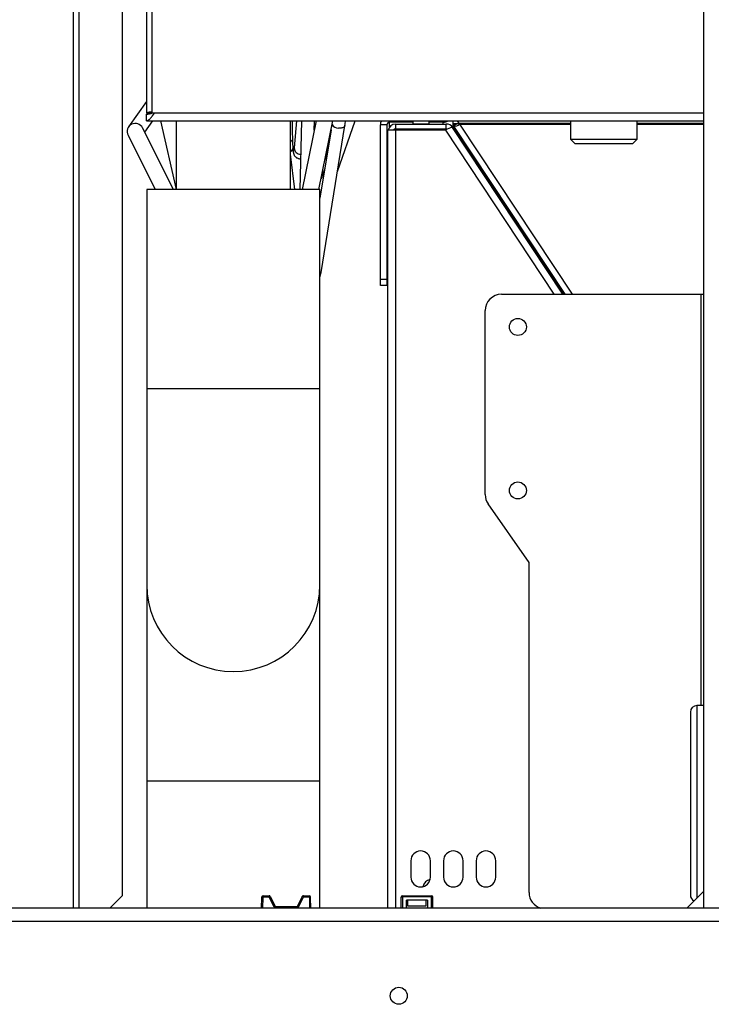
# Model space of a CAD drawing. Header units: millimetres. Extents: x 0 to 39025, y 0 to 11880.
# Tile 29 of 40: x 22580 to 22791, y 6473 to 6775. Entities that reach past the tile are written whole.
import ezdxf

# ---------------------------------------------------------------- set-up
doc = ezdxf.new("R2010")
doc.units = ezdxf.units.MM

msp = doc.modelspace()

# ---------------------------------------------------------------- linework, layer by layer
at = {"color": 7, "linetype": 'Continuous', "lineweight": 25}
for p, q in [((22788.99, 6898.63), (22788.99, 6502.71)), ((22596.12, 6875.91), (22596.12, 6502.71)), ((22618.53, 6876.11), (22618.53, 6745.91)), ((22620.16, 6876.01), (22620.16, 6746.01)), ((22611.12, 6862), (22611.12, 6506.51)), ((22618.53, 6749.45), (22613.07, 6741.73)), ((22618.52, 6743.61), (22618.52, 6745.61)), ((22620.09, 6745.91), (22618.53, 6745.91)), ((22620.16, 6746.01), (22788.99, 6746.01)), ((22626.8, 6722.59), (22617.35, 6741.41)), ((22618.02, 6740.07), (22620.52, 6743.61)), ((22618.52, 6743.61), (22788.99, 6743.61)), ((22622.78, 6743.61), (22627.6, 6722.59)), ((22627.62, 6743.61), (22627.62, 6722.59)), ((22662.62, 6722.59), (22662.62, 6743.61)), ((22664.45, 6743.61), (22663.76, 6735.28)), ((22665.93, 6743.61), (22665.51, 6722.59)), ((22670.47, 6743.61), (22666.22, 6722.59)), ((22669.88, 6740.69), (22669.94, 6743.61)), ((22670.07, 6741.65), (22669.91, 6742.53)), ((22671.32, 6722.59), (22675.57, 6743.61)), ((22671.98, 6697.16), (22679.27, 6742.13)), ((22676.99, 6728.06), (22682.38, 6743.61)), ((22690.12, 6693.16), (22690.12, 6742.36)), ((22692.12, 6742.36), (22690.12, 6742.36)), ((22692.12, 6742.36), (22692.12, 6693.16)), ((22700.01, 6743.16), (22692.92, 6743.16)), ((22692.92, 6741.71), (22692.92, 6743.16)), ((22694.73, 6742.59), (22710.29, 6742.59)), ((22694.73, 6742.59), (22694.73, 6741.09)), ((22694.73, 6741.09), (22710.29, 6741.09)), ((22700.01, 6742.7), (22699.91, 6742.59)), ((22700.01, 6743.61), (22700.01, 6742.7)), ((22700.01, 6742.7), (22705.01, 6742.7)), ((22705.01, 6742.7), (22705.01, 6743.61)), ((22709.32, 6743.16), (22705.01, 6743.16)), ((22705.11, 6742.59), (22705.01, 6742.7)), ((22709.32, 6742.59), (22709.32, 6743.16)), ((22709.32, 6741.09), (22709.32, 6740.74)), ((22710.29, 6741.09), (22710.29, 6742.59)), ((22746, 6690.51), (22712.21, 6741.56)), ((22712.42, 6741.85), (22712.42, 6743.61)), ((22712.42, 6742.36), (22712.65, 6741.99)), ((22712.42, 6741.85), (22712.5, 6741.73)), ((22712.51, 6741.9), (22712.49, 6741.67)), ((22712.49, 6741.67), (22714.6, 6738.42)), ((22713.76, 6742.73), (22712.51, 6741.9)), ((22713.63, 6743.61), (22714.32, 6742.57)), ((22748.32, 6743.61), (22748.32, 6737.92)), ((22768.72, 6737.92), (22768.72, 6743.61)), ((22612.88, 6739.17), (22621.21, 6722.59)), ((22675.01, 6740.84), (22671.62, 6719.92)), ((22692.43, 6502.71), (22692.43, 6740.74)), ((22710, 6740.74), (22692.43, 6740.74)), ((22714.6, 6738.42), (22746.31, 6690.51)), ((22748.32, 6737.92), (22749.63, 6736.61)), ((22748.32, 6737.92), (22768.72, 6737.92)), ((22767.42, 6736.61), (22768.72, 6737.92)), ((22749.63, 6736.61), (22767.42, 6736.61)), ((22663.95, 6722.59), (22662.62, 6733.34)), ((22673.19, 6731.86), (22674.03, 6734.8)), ((22673.09, 6729.04), (22671.96, 6725.78)), ((22618.62, 6722.59), (22618.62, 6502.71)), ((22671.62, 6722.59), (22618.62, 6722.59)), ((22671.62, 6502.71), (22671.62, 6722.59)), ((22690.12, 6695.16), (22692.12, 6695.16)), ((22692.12, 6693.16), (22690.12, 6693.16)), ((22727.19, 6690.51), (22788.99, 6690.51)), ((22722.19, 6629.24), (22722.19, 6685.51)), ((22735.61, 6608.51), (22723.1, 6626.38)), ((22735.61, 6507.51), (22735.61, 6608.51)), ((22788.99, 6564.71), (22786.99, 6564.71)), ((22784.99, 6562.71), (22784.99, 6506.71)), ((22699.43, 6517.21), (22699.43, 6512.21)), ((22705.43, 6512.21), (22705.43, 6517.21)), ((22709.43, 6517.21), (22709.43, 6512.21)), ((22715.43, 6512.21), (22715.43, 6517.21)), ((22719.43, 6517.21), (22719.43, 6512.21)), ((22725.43, 6512.21), (22725.43, 6517.21)), ((22607.32, 6502.71), (22611.12, 6506.51)), ((22653.78, 6502.71), (22653.87, 6506.03)), ((22654.25, 6506.13), (22653.87, 6506.14)), ((22653.87, 6506.03), (22653.87, 6506.14)), ((22654.25, 6506.13), (22654.25, 6506.51)), ((22654.25, 6506.51), (22656.07, 6506.51)), ((22654.25, 6506.02), (22654.25, 6506.13)), ((22656.07, 6506.13), (22654.25, 6506.13)), ((22656.07, 6506.13), (22656.07, 6506.51)), ((22656.41, 6506.3), (22656.07, 6506.13)), ((22656.13, 6506.02), (22656.07, 6506.13)), ((22656.13, 6506.02), (22657.49, 6503.22)), ((22656.47, 6506.18), (22656.41, 6506.3)), ((22656.47, 6506.18), (22657.91, 6503.22)), ((22664.72, 6503.22), (22666.16, 6506.18)), ((22665.14, 6503.22), (22666.5, 6506.02)), ((22666.16, 6506.18), (22666.22, 6506.3)), ((22666.56, 6506.13), (22666.22, 6506.3)), ((22666.5, 6506.02), (22666.56, 6506.13)), ((22666.56, 6506.13), (22666.56, 6506.51)), ((22666.56, 6506.51), (22668.38, 6506.51)), ((22668.38, 6506.13), (22666.56, 6506.13)), ((22668.38, 6506.13), (22668.38, 6506.51)), ((22668.76, 6506.14), (22668.38, 6506.13)), ((22668.38, 6506.02), (22668.38, 6506.13)), ((22668.76, 6506.03), (22668.76, 6506.14)), ((22668.85, 6502.71), (22668.76, 6506.03)), ((22696.49, 6506.01), (22696.49, 6506.13)), ((22696.49, 6502.71), (22696.49, 6506.01)), ((22696.87, 6506.51), (22705.76, 6506.51)), ((22696.87, 6506.02), (22696.87, 6506.14)), ((22705.76, 6506.14), (22696.87, 6506.14)), ((22705.76, 6506.02), (22705.76, 6506.14)), ((22706.14, 6506.01), (22706.14, 6506.13)), ((22706.14, 6502.71), (22706.14, 6506.01)), ((22788.99, 6507.84), (22783.87, 6502.71)), ((22657.49, 6503.22), (22665.14, 6503.22)), ((22704.49, 6505.12), (22698.14, 6505.12)), ((22698.14, 6502.71), (22698.14, 6505.12)), ((22698.46, 6505.12), (22698.46, 6503.47)), ((22698.46, 6503.47), (22704.17, 6503.47)), ((22704.17, 6503.47), (22704.17, 6505.12)), ((22704.49, 6505.12), (22704.49, 6502.71)), ((22870.19, 6502.71), (22392.12, 6502.71))]:
    msp.add_line(p, q, dxfattribs=at)
at = {"color": 8, "linetype": 'Continuous', "lineweight": 25}
for p, q in [((22597.92, 6502.71), (22597.92, 6875.2)), ((22692.92, 6743.61), (22692.92, 6743.16)), ((22692.92, 6742.09), (22693.29, 6742.09)), ((22709.32, 6743.16), (22709.32, 6743.61)), ((22713.66, 6742.66), (22712.42, 6742.66)), ((22713.25, 6742.39), (22712.42, 6742.39)), ((22712.51, 6741.9), (22746.53, 6690.51)), ((22714.16, 6742.82), (22748.32, 6742.82)), ((22714.32, 6742.57), (22748.32, 6742.57)), ((22714.32, 6742.57), (22748.78, 6690.51)), ((22768.72, 6742.82), (22788.99, 6742.82)), ((22768.72, 6742.57), (22788.99, 6742.57)), ((22694.73, 6740.74), (22694.73, 6502.71)), ((22710, 6740.74), (22743.24, 6690.51)), ((22788.19, 6690.51), (22788.19, 6564.71)), ((22671.62, 6661.62), (22618.62, 6661.62)), ((22786.99, 6564.71), (22786.99, 6505.84)), ((22671.62, 6541.62), (22618.62, 6541.62)), ((22654.16, 6502.71), (22654.25, 6506.02)), ((22668.38, 6506.02), (22668.47, 6502.71)), ((22696.87, 6506.02), (22696.87, 6502.71)), ((22705.76, 6502.71), (22705.76, 6506.02)), ((22392.12, 6498.71), (22870.19, 6498.71))]:
    msp.add_line(p, q, dxfattribs=at)
at = {"color": 7, "linetype": 'Continuous', "lineweight": 25, "flags": 128}
for points in [[(22618.52, 6743.61), (22618.69, 6743.63), (22618.86, 6743.67), (22619.03, 6743.74), (22619.2, 6743.83), (22619.37, 6743.95), (22619.54, 6744.1), (22619.71, 6744.27), (22619.88, 6744.46), (22620.05, 6744.67), (22620.22, 6744.89), (22620.4, 6745.14), (22620.58, 6745.4), (22620.74, 6745.64), (22620.9, 6745.89), (22620.97, 6746.01)], [(22663.12, 6743.61), (22663.12, 6743.28), (22663.12, 6742.82), (22663.12, 6742.36), (22663.12, 6741.91), (22663.13, 6741.45), (22663.13, 6741.01), (22663.14, 6740.57), (22663.15, 6740.14), (22663.16, 6739.71), (22663.17, 6739.29), (22663.18, 6738.89), (22663.19, 6738.49), (22663.2, 6738.1), (22663.21, 6737.73), (22663.22, 6737.36), (22663.24, 6737.01), (22663.25, 6736.68), (22663.27, 6736.36), (22663.28, 6736.05), (22663.3, 6735.75), (22663.32, 6735.48), (22663.33, 6735.21), (22663.35, 6734.96), (22663.37, 6734.73), (22663.4, 6734.5), (22663.42, 6734.29), (22663.45, 6734.07), (22663.49, 6733.82), (22663.53, 6733.67), (22663.56, 6733.56), (22663.59, 6733.45), (22663.63, 6733.34), (22663.67, 6733.24), (22663.72, 6733.13), (22663.78, 6733.01), (22663.86, 6732.89), (22663.95, 6732.77), (22664.05, 6732.65), (22664.18, 6732.52), (22664.32, 6732.41), (22664.47, 6732.3), (22664.63, 6732.21), (22664.81, 6732.13), (22664.99, 6732.06), (22665.18, 6732.02), (22665.39, 6731.99), (22665.6, 6731.99), (22665.7, 6731.99)], [(22663.76, 6735.28), (22663.75, 6735.18), (22663.73, 6735.02), (22663.72, 6734.89), (22663.7, 6734.78), (22663.69, 6734.7), (22663.69, 6734.65), (22663.68, 6734.62), (22663.68, 6734.6), (22663.68, 6734.61)], [(22721.7, 6727.82), (22721.7, 6727.81), (22721.72, 6727.78), (22721.75, 6727.73), (22721.79, 6727.66), (22721.85, 6727.57), (22721.92, 6727.47), (22722, 6727.34), (22722.09, 6727.21), (22722.19, 6727.05), (22722.3, 6726.89), (22722.41, 6726.71), (22722.53, 6726.53), (22722.66, 6726.33), (22722.79, 6726.14), (22722.93, 6725.93), (22723.06, 6725.73), (22723.2, 6725.53), (22723.33, 6725.32), (22723.47, 6725.13), (22723.59, 6724.93), (22723.72, 6724.75), (22723.84, 6724.58), (22723.95, 6724.41), (22724.05, 6724.26), (22724.14, 6724.13), (22724.22, 6724.01), (22724.29, 6723.9), (22724.35, 6723.82), (22724.4, 6723.75), (22724.44, 6723.7), (22724.46, 6723.67), (22724.47, 6723.66), (22724.46, 6723.67), (22724.44, 6723.7), (22724.41, 6723.75), (22724.37, 6723.82), (22724.31, 6723.91), (22724.24, 6724.02), (22724.16, 6724.14), (22724.07, 6724.28), (22723.98, 6724.43), (22723.87, 6724.6), (22723.75, 6724.77), (22723.63, 6724.96), (22723.5, 6725.15), (22723.37, 6725.35), (22723.24, 6725.55), (22723.1, 6725.76), (22722.96, 6725.96), (22722.83, 6726.16), (22722.7, 6726.36), (22722.57, 6726.55), (22722.45, 6726.73), (22722.33, 6726.91), (22722.22, 6727.07), (22722.12, 6727.22), (22722.02, 6727.36), (22721.94, 6727.48), (22721.87, 6727.58), (22721.81, 6727.67), (22721.76, 6727.74), (22721.73, 6727.79), (22721.7, 6727.81), (22721.7, 6727.82)], [(22696.87, 6506.14), (22696.87, 6506.28), (22696.87, 6506.4), (22696.87, 6506.48), (22696.87, 6506.51)], [(22705.76, 6506.14), (22705.76, 6506.28), (22705.76, 6506.4), (22705.76, 6506.48), (22705.76, 6506.51)]]:
    msp.add_lwpolyline(points, dxfattribs=at)
at = {"color": 8, "linetype": 'Continuous', "lineweight": 25, "flags": 128}
msp.add_lwpolyline([(22679.27, 6742.13), (22679.26, 6742.07), (22679.22, 6741.96), (22679.15, 6741.85), (22679.07, 6741.75), (22678.96, 6741.65), (22678.83, 6741.57), (22678.69, 6741.49), (22678.53, 6741.43), (22678.35, 6741.38), (22678.16, 6741.34), (22677.97, 6741.31), (22677.76, 6741.3), (22677.55, 6741.3), (22677.34, 6741.32)], dxfattribs=at)
at = {"color": 7, "linetype": 'Continuous', "lineweight": 25}
for centre in [(22732.19, 6680.51), (22732.19, 6630.51), (22695.74, 6475.91)]:
    msp.add_circle(centre, 2.6, dxfattribs=at)
for centre, radius, start, end in [((22618.4, 6750.62), 5.01, 271.4365, 293.0948), ((22620.12, 6742.68), 3.6, 89.3107, 116.2753), ((22615.12, 6740.29), 2.5, 26.6657, 206.6657), ((22648.17, 6747.27), 31.52, 350.6231, 353.3404), ((22692.92, 6742.36), 2.8, 153.4852, 180), ((22692.92, 6742.36), 0.8, 90, 180), ((22694.73, 6740.29), 2.3, 90, 168.9318), ((22694.73, 6740.29), 0.8, 90, 146.5), ((22709.32, 6745.96), 2.8, 270, 302.9352), ((22713.13, 6735.74), 5.9, 98.9896, 122.0808), ((22710.29, 6740.29), 2.3, 33.5, 90), ((22710.29, 6740.29), 0.8, 66.4989, 90), ((22712.7, 6744.17), 2.28, 265.2108, 315.3062), ((22713.67, 6743.35), 0.622, 278.4289, 313.8268), ((22661.65, 6736.75), 2.74, 290.5777, 309.2252), ((22652.78, 6727.33), 19.52, 358.1916, 0.3013), ((22659.53, 6699.13), 12.6, 343.5434, 351.0364), ((22727.19, 6685.51), 5, 90, 180), ((22727.19, 6629.24), 5, 180, 215), ((22645.12, 6601.62), 26.5, 180, 0), ((22786.99, 6562.71), 2, 90, 180), ((22702.43, 6517.21), 3, 0, 180), ((22712.43, 6517.21), 3, 0, 180), ((22722.43, 6517.21), 3, 0, 180), ((22702.43, 6512.21), 3, 180, 360), ((22712.43, 6512.21), 3, 180, 0), ((22722.43, 6512.21), 3, 180, 0), ((22705.72, 6508.91), 2.6, 98.4121, 171.4261), ((22654.25, 6506.13), 0.381, 90, 178.4999), ((22656.07, 6506.13), 0.381, 26.0001, 90), ((22666.56, 6506.13), 0.381, 90, 153.9999), ((22668.38, 6506.13), 0.381, 1.5001, 90), ((22696.87, 6506.13), 0.381, 90, 180), ((22696.77, 6502.81), 3.33, 88.2167, 94.7824), ((22705.76, 6506.13), 0.381, 0, 90), ((22705.85, 6502.17), 3.97, 85.7469, 91.254), ((22740.61, 6507.51), 5, 180, 253.7398), ((22786.99, 6506.71), 2, 180, 243.0103)]:
    msp.add_arc(centre, radius, start, end, dxfattribs=at)
at = {"color": 8, "linetype": 'Continuous', "lineweight": 25}
for centre, radius, start, end in [((22677.29, 6743.53), 2.21, 208.2471, 271.2025), ((22661.58, 6736.04), 1.96, 32.1041, 58.1623), ((22661.57, 6735.95), 1.97, 301.8829, 334.188), ((22665.67, 6735.25), 1.91, 179.2116, 271.7665), ((22671.19, 6697.33), 0.801, 301.731, 348.0862)]:
    msp.add_arc(centre, radius, start, end, dxfattribs=at)

doc.saveas('drawing.dxf')
